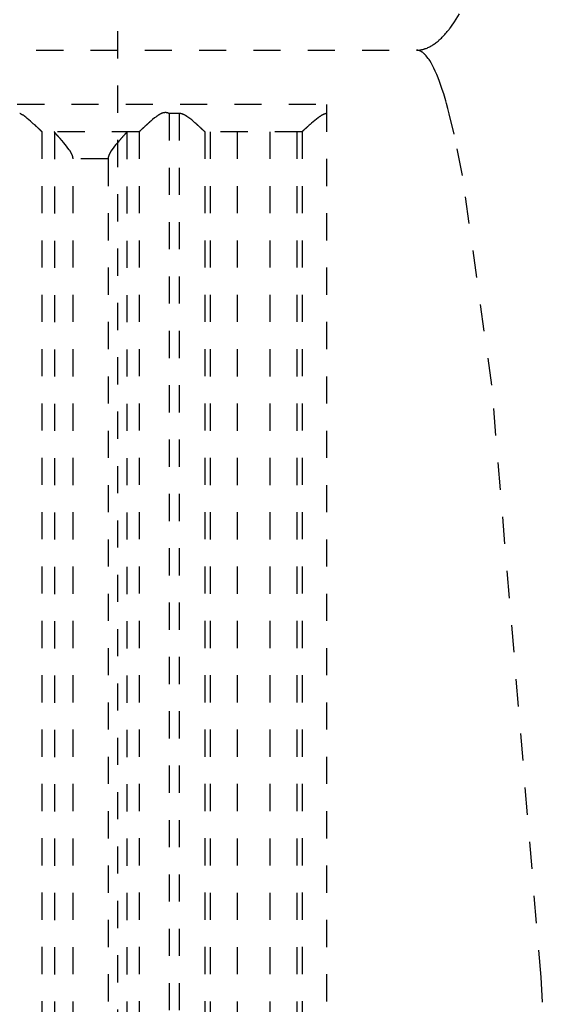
# Model space of a CAD drawing. Extents: x -70 to 70, y -1 to 571.
# Tile 9 of 13: x 12 to 32, y 216 to 253. Entities that reach past the tile are written whole.
import ezdxf

# ---------------------------------------------------------------- set-up
doc = ezdxf.new("R2010")
doc.units = 0
doc.linetypes.add('DASHED', pattern=[2, 1, -1])
doc.layers.add('AM_3', color=7, linetype='DASHED')

msp = doc.modelspace()

# ---------------------------------------------------------------- linework, layer by layer
at = {"layer": 'AM_3', "color": 6, "linetype": 'DASHED'}
for p, q in [((16, 394.2), (16, 134)), ((-27, 251.5), (27, 251.5)), ((-23.7, 249.517), (23.7, 249.517)), ((23.7, 202.5), (23.7, 249.517)), ((18.26, 249.174), (17.891, 249.174)), ((17.891, 249.174), (17.891, 202.5)), ((18.26, 249.174), (18.26, 202.5)), ((13.21, 248.503), (13.21, 202.5)), ((16.79, 248.5), (13.217, 248.5)), ((13.674, 248.49), (13.674, 202.51)), ((16.333, 248.49), (16.333, 202.51)), ((16.797, 248.503), (16.797, 202.5)), ((19.206, 248.503), (19.206, 202.5)), ((22.787, 248.5), (19.213, 248.5)), ((19.404, 248.5), (19.404, 202.5)), ((20.4, 248.5), (20.4, 202.5)), ((21.6, 248.5), (21.6, 202.5)), ((22.596, 248.5), (22.596, 202.5)), ((22.794, 248.503), (22.794, 202.5)), ((15.649, 247.5), (14.358, 247.5)), ((14.358, 203.5), (14.358, 247.5)), ((15.649, 247.5), (15.649, 203.5))]:
    msp.add_line(p, q, dxfattribs=at)
for points in [[(27, 251.5, 0), (27.016, 251.5, 0), (27.047, 251.501, 0), (27.078, 251.503, 0), (27.094, 251.505, 0), (27.109, 251.506, 0), (27.14, 251.51, 0), (27.172, 251.516, 0), (27.203, 251.522, 0), (27.234, 251.529, 0), (27.265, 251.537, 0), (27.281, 251.542, 0), (27.296, 251.547, 0), (27.328, 251.557, 0), (27.359, 251.568, 0), (27.39, 251.581, 0), (27.421, 251.594, 0), (27.452, 251.608, 0), (27.468, 251.616, 0), (27.484, 251.624, 0), (27.515, 251.64, 0), (27.546, 251.658, 0), (27.561, 251.667, 0), (27.577, 251.677, 0), (27.608, 251.696, 0), (27.639, 251.717, 0), (27.655, 251.727, 0), (27.671, 251.738, 0), (27.702, 251.761, 0), (27.733, 251.785, 0), (27.764, 251.81, 0), (27.795, 251.835, 0), (27.826, 251.862, 0), (27.842, 251.876, 0), (27.858, 251.89, 0), (27.889, 251.919, 0), (27.92, 251.949, 0), (27.951, 251.98, 0), (27.982, 252.012, 0), (28.013, 252.045, 0), (28.029, 252.062, 0), (28.045, 252.079, 0), (28.076, 252.114, 0), (28.107, 252.15, 0), (28.138, 252.187, 0), (28.169, 252.225, 0), (28.2, 252.264, 0), (28.216, 252.284, 0), (28.231, 252.305, 0), (28.263, 252.346, 0), (28.294, 252.388, 0), (28.403, 252.544, 0), (28.589, 252.841, 0)], [(32.483, 202.5, 0), (31.591, 217.389, 0), (29.774, 239.176, 0), (28.7, 246.892, 0), (28.391, 248.414, 0), (28.211, 249.162, 0), (28.16, 249.357, 0), (28.108, 249.543, 0), (28.083, 249.633, 0), (28.057, 249.721, 0), (28.005, 249.89, 0), (27.954, 250.051, 0), (27.928, 250.128, 0), (27.902, 250.203, 0), (27.851, 250.347, 0), (27.799, 250.483, 0), (27.774, 250.547, 0), (27.748, 250.61, 0), (27.696, 250.728, 0), (27.645, 250.838, 0), (27.593, 250.94, 0), (27.542, 251.033, 0), (27.49, 251.118, 0), (27.464, 251.157, 0), (27.438, 251.194, 0), (27.387, 251.262, 0), (27.357, 251.297, 0), (27.348, 251.307, 0), (27.34, 251.316, 0), (27.335, 251.321, 0), (27.331, 251.326, 0), (27.322, 251.335, 0), (27.314, 251.343, 0), (27.305, 251.352, 0), (27.297, 251.36, 0), (27.288, 251.368, 0), (27.284, 251.372, 0), (27.279, 251.376, 0), (27.271, 251.383, 0), (27.262, 251.391, 0), (27.254, 251.398, 0), (27.245, 251.404, 0), (27.236, 251.411, 0), (27.232, 251.414, 0), (27.228, 251.417, 0), (27.219, 251.424, 0), (27.211, 251.429, 0), (27.202, 251.435, 0), (27.193, 251.44, 0), (27.185, 251.446, 0), (27.181, 251.448, 0), (27.176, 251.451, 0), (27.168, 251.455, 0), (27.159, 251.46, 0), (27.155, 251.462, 0), (27.15, 251.464, 0), (27.142, 251.468, 0), (27.133, 251.472, 0), (27.129, 251.474, 0), (27.125, 251.475, 0), (27.116, 251.479, 0), (27.107, 251.482, 0), (27.099, 251.484, 0), (27.09, 251.487, 0), (27.082, 251.489, 0), (27.077, 251.49, 0), (27.073, 251.492, 0), (27.064, 251.493, 0), (27.056, 251.495, 0), (27.047, 251.496, 0), (27.039, 251.498, 0), (27.03, 251.499, 0), (27.026, 251.499, 0), (27.021, 251.499, 0), (27.013, 251.5, 0), (27.004, 251.5, 0), (27, 251.5, 0)], [(13.21, 248.503, 0), (13.21, 248.504, 0), (13.208, 248.505, 0), (13.207, 248.506, 0), (13.206, 248.507, 0), (13.205, 248.508, 0), (13.203, 248.51, 0), (13.201, 248.512, 0), (13.199, 248.514, 0), (13.196, 248.516, 0), (13.193, 248.519, 0), (13.192, 248.52, 0), (13.191, 248.522, 0), (13.187, 248.524, 0), (13.184, 248.527, 0), (13.181, 248.531, 0), (13.177, 248.534, 0), (13.173, 248.537, 0), (13.172, 248.539, 0), (13.17, 248.541, 0), (13.165, 248.545, 0), (13.161, 248.549, 0), (13.159, 248.551, 0), (13.157, 248.553, 0), (13.152, 248.558, 0), (13.147, 248.562, 0), (13.145, 248.564, 0), (13.142, 248.567, 0), (13.137, 248.571, 0), (13.132, 248.576, 0), (13.127, 248.581, 0), (13.121, 248.586, 0), (13.116, 248.592, 0), (13.113, 248.594, 0), (13.11, 248.597, 0), (13.104, 248.603, 0), (13.098, 248.608, 0), (13.092, 248.614, 0), (13.085, 248.62, 0), (13.079, 248.626, 0), (13.076, 248.629, 0), (13.072, 248.632, 0), (13.066, 248.639, 0), (13.059, 248.645, 0), (13.052, 248.651, 0), (13.045, 248.658, 0), (13.038, 248.664, 0), (13.034, 248.668, 0), (13.031, 248.671, 0), (13.024, 248.678, 0), (13.016, 248.685, 0), (13.009, 248.691, 0), (13.001, 248.698, 0), (12.994, 248.705, 0), (12.99, 248.709, 0), (12.986, 248.712, 0), (12.978, 248.72, 0), (12.971, 248.727, 0), (12.943, 248.752, 0), (12.919, 248.774, 0), (12.894, 248.796, 0), (12.842, 248.843, 0), (12.788, 248.891, 0), (12.731, 248.94, 0), (12.673, 248.988, 0), (12.613, 249.036, 0), (12.582, 249.059, 0), (12.552, 249.081, 0), (12.516, 249.106, 0), (12.505, 249.112, 0), (12.495, 249.119, 0), (12.489, 249.122, 0), (12.484, 249.126, 0), (12.474, 249.132, 0), (12.463, 249.138, 0), (12.452, 249.144, 0), (12.442, 249.15, 0), (12.431, 249.156, 0), (12.425, 249.158, 0), (12.42, 249.161, 0), (12.409, 249.166, 0), (12.398, 249.171, 0), (12.392, 249.174, 0)], [(17.891, 249.174, 0), (17.884, 249.176, 0), (17.871, 249.182, 0), (17.857, 249.187, 0), (17.85, 249.189, 0), (17.843, 249.191, 0), (17.828, 249.195, 0), (17.814, 249.198, 0), (17.799, 249.201, 0), (17.783, 249.203, 0), (17.768, 249.204, 0), (17.76, 249.204, 0), (17.751, 249.204, 0), (17.735, 249.204, 0), (17.72, 249.202, 0), (17.705, 249.2, 0), (17.69, 249.198, 0), (17.675, 249.194, 0), (17.668, 249.192, 0), (17.661, 249.19, 0), (17.647, 249.186, 0), (17.633, 249.181, 0), (17.626, 249.178, 0), (17.619, 249.175, 0), (17.606, 249.17, 0), (17.592, 249.163, 0), (17.586, 249.16, 0), (17.579, 249.157, 0), (17.566, 249.15, 0), (17.553, 249.143, 0), (17.54, 249.136, 0), (17.527, 249.128, 0), (17.514, 249.12, 0), (17.508, 249.116, 0), (17.502, 249.112, 0), (17.489, 249.104, 0), (17.476, 249.096, 0), (17.464, 249.087, 0), (17.452, 249.078, 0), (17.439, 249.069, 0), (17.433, 249.065, 0), (17.427, 249.06, 0), (17.414, 249.051, 0), (17.402, 249.042, 0), (17.36, 249.009, 0), (17.288, 248.95, 0), (17.219, 248.891, 0), (17.186, 248.862, 0), (17.18, 248.857, 0), (17.17, 248.847, 0), (17.159, 248.838, 0), (17.154, 248.833, 0), (17.148, 248.828, 0), (17.138, 248.819, 0), (17.127, 248.81, 0), (17.117, 248.8, 0), (17.107, 248.791, 0), (17.097, 248.782, 0), (17.092, 248.777, 0), (17.087, 248.773, 0), (17.077, 248.764, 0), (17.068, 248.755, 0), (17.058, 248.747, 0), (17.048, 248.738, 0), (17.039, 248.729, 0), (17.034, 248.725, 0), (17.03, 248.72, 0), (17.02, 248.712, 0), (17.011, 248.703, 0), (17.002, 248.695, 0), (16.993, 248.687, 0), (16.984, 248.678, 0), (16.98, 248.674, 0), (16.975, 248.67, 0), (16.966, 248.662, 0), (16.958, 248.654, 0), (16.95, 248.646, 0), (16.941, 248.639, 0), (16.933, 248.631, 0), (16.929, 248.627, 0), (16.925, 248.624, 0), (16.918, 248.616, 0), (16.91, 248.609, 0), (16.903, 248.603, 0), (16.896, 248.596, 0), (16.889, 248.589, 0), (16.885, 248.586, 0), (16.882, 248.583, 0), (16.875, 248.577, 0), (16.869, 248.571, 0), (16.866, 248.568, 0), (16.863, 248.565, 0), (16.857, 248.56, 0), (16.851, 248.554, 0), (16.849, 248.552, 0), (16.846, 248.549, 0), (16.841, 248.544, 0), (16.836, 248.54, 0), (16.831, 248.535, 0), (16.827, 248.531, 0), (16.823, 248.527, 0), (16.821, 248.526, 0), (16.819, 248.524, 0), (16.815, 248.52, 0), (16.812, 248.517, 0), (16.809, 248.514, 0), (16.806, 248.512, 0), (16.803, 248.509, 0), (16.802, 248.508, 0), (16.801, 248.507, 0), (16.799, 248.505, 0), (16.797, 248.504, 0), (16.797, 248.503, 0)], [(19.206, 248.503, 0), (19.206, 248.504, 0), (19.204, 248.505, 0), (19.202, 248.507, 0), (19.202, 248.507, 0), (19.201, 248.508, 0), (19.198, 248.51, 0), (19.196, 248.513, 0), (19.193, 248.515, 0), (19.19, 248.518, 0), (19.187, 248.52, 0), (19.186, 248.522, 0), (19.184, 248.523, 0), (19.181, 248.527, 0), (19.177, 248.53, 0), (19.173, 248.534, 0), (19.169, 248.538, 0), (19.165, 248.542, 0), (19.162, 248.544, 0), (19.16, 248.546, 0), (19.155, 248.55, 0), (19.151, 248.555, 0), (19.148, 248.557, 0), (19.145, 248.559, 0), (19.14, 248.564, 0), (19.135, 248.569, 0), (19.132, 248.572, 0), (19.129, 248.575, 0), (19.123, 248.58, 0), (19.117, 248.586, 0), (19.111, 248.591, 0), (19.105, 248.597, 0), (19.098, 248.603, 0), (19.095, 248.606, 0), (19.092, 248.609, 0), (19.085, 248.616, 0), (19.078, 248.622, 0), (19.071, 248.629, 0), (19.063, 248.635, 0), (19.056, 248.642, 0), (19.052, 248.645, 0), (19.049, 248.649, 0), (19.041, 248.656, 0), (19.033, 248.663, 0), (19.025, 248.67, 0), (19.018, 248.677, 0), (19.009, 248.685, 0), (19.005, 248.688, 0), (19.001, 248.692, 0), (18.993, 248.7, 0), (18.985, 248.707, 0), (18.976, 248.715, 0), (18.968, 248.722, 0), (18.96, 248.73, 0), (18.955, 248.734, 0), (18.951, 248.738, 0), (18.942, 248.745, 0), (18.934, 248.753, 0), (18.925, 248.761, 0), (18.916, 248.769, 0), (18.907, 248.777, 0), (18.903, 248.781, 0), (18.898, 248.785, 0), (18.889, 248.793, 0), (18.88, 248.801, 0), (18.875, 248.805, 0), (18.847, 248.83, 0), (18.787, 248.881, 0), (18.725, 248.933, 0), (18.66, 248.985, 0), (18.621, 249.014, 0), (18.61, 249.022, 0), (18.599, 249.03, 0), (18.593, 249.034, 0), (18.588, 249.038, 0), (18.576, 249.046, 0), (18.565, 249.054, 0), (18.554, 249.061, 0), (18.542, 249.069, 0), (18.531, 249.076, 0), (18.525, 249.08, 0), (18.519, 249.084, 0), (18.508, 249.091, 0), (18.496, 249.098, 0), (18.49, 249.101, 0), (18.484, 249.104, 0), (18.473, 249.111, 0), (18.461, 249.117, 0), (18.455, 249.12, 0), (18.449, 249.123, 0), (18.437, 249.129, 0), (18.425, 249.135, 0), (18.412, 249.14, 0), (18.4, 249.145, 0), (18.387, 249.15, 0), (18.381, 249.152, 0), (18.375, 249.154, 0), (18.362, 249.158, 0), (18.349, 249.162, 0), (18.336, 249.165, 0), (18.323, 249.168, 0), (18.309, 249.17, 0), (18.302, 249.171, 0), (18.295, 249.172, 0), (18.281, 249.173, 0), (18.267, 249.174, 0), (18.26, 249.174, 0)], [(23.7, 249.171, 0), (23.693, 249.17, 0), (23.68, 249.168, 0), (23.667, 249.166, 0), (23.661, 249.164, 0), (23.654, 249.163, 0), (23.642, 249.159, 0), (23.629, 249.155, 0), (23.617, 249.151, 0), (23.605, 249.147, 0), (23.593, 249.142, 0), (23.587, 249.14, 0), (23.581, 249.137, 0), (23.569, 249.132, 0), (23.557, 249.126, 0), (23.545, 249.12, 0), (23.534, 249.114, 0), (23.522, 249.108, 0), (23.516, 249.105, 0), (23.511, 249.101, 0), (23.499, 249.095, 0), (23.488, 249.088, 0), (23.482, 249.085, 0), (23.477, 249.081, 0), (23.465, 249.074, 0), (23.454, 249.067, 0), (23.449, 249.063, 0), (23.443, 249.059, 0), (23.432, 249.052, 0), (23.421, 249.044, 0), (23.383, 249.017, 0), (23.319, 248.968, 0), (23.256, 248.917, 0), (23.196, 248.867, 0), (23.139, 248.818, 0), (23.112, 248.794, 0), (23.085, 248.77, 0), (23.055, 248.744, 0), (23.047, 248.736, 0), (23.039, 248.728, 0), (23.035, 248.725, 0), (23.031, 248.721, 0), (23.022, 248.714, 0), (23.014, 248.706, 0), (23.006, 248.699, 0), (22.998, 248.692, 0), (22.99, 248.684, 0), (22.986, 248.681, 0), (22.982, 248.677, 0), (22.975, 248.67, 0), (22.967, 248.663, 0), (22.96, 248.656, 0), (22.952, 248.65, 0), (22.945, 248.643, 0), (22.941, 248.64, 0), (22.938, 248.636, 0), (22.931, 248.63, 0), (22.924, 248.623, 0), (22.917, 248.617, 0), (22.91, 248.611, 0), (22.904, 248.605, 0), (22.9, 248.602, 0), (22.897, 248.599, 0), (22.891, 248.593, 0), (22.885, 248.588, 0), (22.879, 248.582, 0), (22.873, 248.577, 0), (22.868, 248.572, 0), (22.865, 248.569, 0), (22.862, 248.567, 0), (22.857, 248.562, 0), (22.852, 248.557, 0), (22.85, 248.555, 0), (22.847, 248.553, 0), (22.843, 248.548, 0), (22.838, 248.544, 0), (22.836, 248.542, 0), (22.834, 248.54, 0), (22.83, 248.536, 0), (22.826, 248.533, 0), (22.822, 248.529, 0), (22.818, 248.526, 0), (22.815, 248.523, 0), (22.813, 248.521, 0), (22.812, 248.52, 0), (22.809, 248.517, 0), (22.806, 248.515, 0), (22.804, 248.512, 0), (22.801, 248.51, 0), (22.799, 248.508, 0), (22.798, 248.507, 0), (22.797, 248.506, 0), (22.796, 248.505, 0), (22.794, 248.504, 0), (22.794, 248.503, 0)], [(13.217, 248.5, 0), (13.216, 248.5, 0), (13.214, 248.501, 0), (13.211, 248.502, 0), (13.21, 248.503, 0)], [(13.674, 248.49, 0), (13.672, 248.493, 0), (13.668, 248.498, 0), (13.664, 248.5, 0), (13.662, 248.5, 0)], [(14.358, 247.5, 0), (14.358, 247.508, 0), (14.357, 247.522, 0), (14.356, 247.537, 0), (14.355, 247.544, 0), (14.354, 247.551, 0), (14.351, 247.565, 0), (14.349, 247.578, 0), (14.345, 247.592, 0), (14.342, 247.605, 0), (14.337, 247.617, 0), (14.335, 247.624, 0), (14.333, 247.63, 0), (14.328, 247.643, 0), (14.323, 247.655, 0), (14.318, 247.667, 0), (14.312, 247.679, 0), (14.306, 247.691, 0), (14.303, 247.697, 0), (14.3, 247.703, 0), (14.294, 247.715, 0), (14.288, 247.726, 0), (14.284, 247.732, 0), (14.281, 247.738, 0), (14.274, 247.75, 0), (14.267, 247.761, 0), (14.264, 247.767, 0), (14.26, 247.772, 0), (14.253, 247.784, 0), (14.246, 247.795, 0), (14.219, 247.834, 0), (14.171, 247.9, 0), (14.121, 247.965, 0), (14.069, 248.028, 0), (14.017, 248.09, 0), (13.992, 248.119, 0), (13.967, 248.149, 0), (13.938, 248.182, 0), (13.93, 248.191, 0), (13.922, 248.201, 0), (13.918, 248.205, 0), (13.914, 248.21, 0), (13.906, 248.219, 0), (13.898, 248.228, 0), (13.89, 248.237, 0), (13.883, 248.246, 0), (13.875, 248.254, 0), (13.871, 248.259, 0), (13.867, 248.263, 0), (13.86, 248.271, 0), (13.853, 248.28, 0), (13.845, 248.288, 0), (13.838, 248.296, 0), (13.831, 248.304, 0), (13.828, 248.308, 0), (13.824, 248.312, 0), (13.817, 248.32, 0), (13.811, 248.328, 0), (13.804, 248.335, 0), (13.797, 248.343, 0), (13.791, 248.35, 0), (13.788, 248.354, 0), (13.784, 248.357, 0), (13.778, 248.365, 0), (13.772, 248.372, 0), (13.766, 248.379, 0), (13.76, 248.386, 0), (13.754, 248.392, 0), (13.751, 248.396, 0), (13.749, 248.399, 0), (13.743, 248.405, 0), (13.738, 248.411, 0), (13.735, 248.414, 0), (13.732, 248.417, 0), (13.727, 248.423, 0), (13.723, 248.429, 0), (13.72, 248.432, 0), (13.718, 248.435, 0), (13.713, 248.44, 0), (13.709, 248.445, 0), (13.705, 248.45, 0), (13.701, 248.455, 0), (13.698, 248.459, 0), (13.696, 248.461, 0), (13.694, 248.463, 0), (13.691, 248.467, 0), (13.688, 248.471, 0), (13.685, 248.475, 0), (13.682, 248.478, 0), (13.68, 248.481, 0), (13.679, 248.483, 0), (13.678, 248.484, 0), (13.676, 248.487, 0), (13.675, 248.489, 0), (13.674, 248.49, 0)], [(16.333, 248.49, 0), (16.332, 248.489, 0), (16.331, 248.487, 0), (16.329, 248.484, 0), (16.328, 248.483, 0), (16.327, 248.481, 0), (16.325, 248.478, 0), (16.322, 248.475, 0), (16.319, 248.471, 0), (16.316, 248.467, 0), (16.313, 248.463, 0), (16.311, 248.461, 0), (16.309, 248.459, 0), (16.306, 248.455, 0), (16.302, 248.45, 0), (16.298, 248.445, 0), (16.294, 248.44, 0), (16.289, 248.435, 0), (16.287, 248.432, 0), (16.284, 248.429, 0), (16.28, 248.423, 0), (16.275, 248.417, 0), (16.272, 248.414, 0), (16.269, 248.411, 0), (16.264, 248.405, 0), (16.258, 248.399, 0), (16.256, 248.396, 0), (16.253, 248.392, 0), (16.247, 248.386, 0), (16.241, 248.379, 0), (16.235, 248.372, 0), (16.229, 248.365, 0), (16.223, 248.357, 0), (16.219, 248.354, 0), (16.216, 248.35, 0), (16.21, 248.343, 0), (16.203, 248.335, 0), (16.196, 248.328, 0), (16.19, 248.32, 0), (16.183, 248.312, 0), (16.179, 248.308, 0), (16.176, 248.304, 0), (16.169, 248.296, 0), (16.162, 248.288, 0), (16.154, 248.28, 0), (16.147, 248.271, 0), (16.14, 248.263, 0), (16.136, 248.259, 0), (16.132, 248.254, 0), (16.124, 248.246, 0), (16.117, 248.237, 0), (16.109, 248.228, 0), (16.101, 248.219, 0), (16.093, 248.21, 0), (16.089, 248.205, 0), (16.085, 248.201, 0), (16.077, 248.191, 0), (16.069, 248.182, 0), (16.04, 248.149, 0), (16.015, 248.119, 0), (15.99, 248.09, 0), (15.938, 248.028, 0), (15.886, 247.965, 0), (15.836, 247.9, 0), (15.788, 247.834, 0), (15.761, 247.795, 0), (15.754, 247.784, 0), (15.747, 247.772, 0), (15.743, 247.767, 0), (15.74, 247.761, 0), (15.733, 247.75, 0), (15.726, 247.738, 0), (15.723, 247.732, 0), (15.719, 247.726, 0), (15.713, 247.715, 0), (15.707, 247.703, 0), (15.704, 247.697, 0), (15.701, 247.691, 0), (15.695, 247.679, 0), (15.689, 247.667, 0), (15.684, 247.655, 0), (15.679, 247.643, 0), (15.674, 247.63, 0), (15.672, 247.624, 0), (15.67, 247.617, 0), (15.665, 247.605, 0), (15.662, 247.592, 0), (15.658, 247.578, 0), (15.656, 247.565, 0), (15.653, 247.551, 0), (15.652, 247.544, 0), (15.651, 247.537, 0), (15.65, 247.522, 0), (15.649, 247.508, 0), (15.649, 247.5, 0)], [(16.345, 248.5, 0), (16.343, 248.5, 0), (16.339, 248.498, 0), (16.335, 248.493, 0), (16.333, 248.49, 0)], [(16.797, 248.503, 0), (16.796, 248.502, 0), (16.793, 248.501, 0), (16.791, 248.5, 0), (16.79, 248.5, 0)], [(19.213, 248.5, 0), (19.212, 248.5, 0), (19.21, 248.501, 0), (19.208, 248.502, 0), (19.206, 248.503, 0)], [(22.794, 248.503, 0), (22.792, 248.502, 0), (22.79, 248.501, 0), (22.788, 248.5, 0), (22.787, 248.5, 0)]]:
    msp.add_polyline3d(points, dxfattribs=at)

doc.saveas('drawing.dxf')
